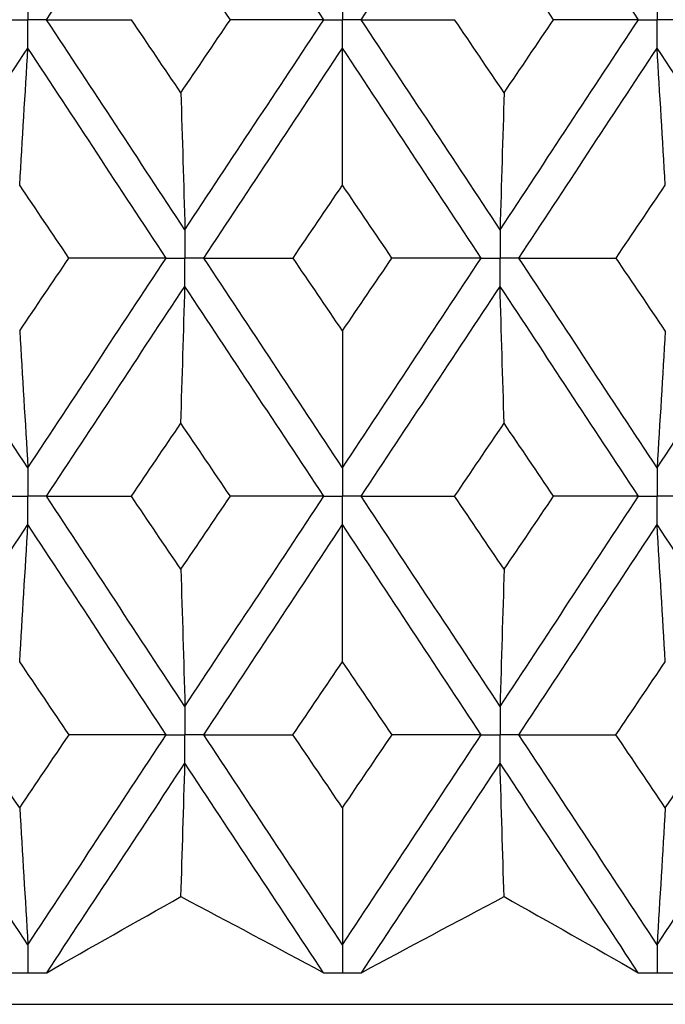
# Paper-space layout '_Front' of a CAD drawing. Header units: millimetres. Extents: x -25 to 25, y -1 to 320.
# Tile 5 of 52: x -2 to 2, y 14 to 20. Entities that reach past the tile are written whole.
import ezdxf

# ---------------------------------------------------------------- set-up
doc = ezdxf.new("R2010")
doc.units = ezdxf.units.MM

psp = doc.layouts.new('_Front')

# ---------------------------------------------------------------- linework, layer by layer
at = {"color": 7, "linetype": 'Continuous', "lineweight": 25}
for p, q in [((-2.0151, 14.1019), (-2.0122, 14.1019)), ((-0.0029, 14.1019), (0, 14.1019)), ((2.0093, 14.1019), (2.0122, 14.1019)), ((-19.0481, 13.9), (19.0481, 13.9))]:
    psp.add_line(p, q, dxfattribs=at)
for points in [[(-1.893, 20.1996), (-1.5984, 20.6479), (-1.303, 21.0964), (-1.0075, 21.5444)], [(-0.1198, 20.1996), (-0.4159, 20.6479), (-0.7119, 21.0964), (-1.0075, 21.5444)], [(0.1198, 20.1996), (0.4159, 20.6479), (0.7119, 21.0964), (1.0075, 21.5444)], [(1.893, 20.1996), (1.5984, 20.6479), (1.303, 21.0964), (1.0075, 21.5444)], [(-0.7171, 20.1996), (-0.8226, 20.3555), (-0.9282, 20.5114), (-1.0336, 20.6673)], [(1.3499, 20.1996), (1.2445, 20.3555), (1.1391, 20.5114), (1.0336, 20.6673)], [(-1.893, 20.1996), (-1.7135, 20.1996), (-1.5325, 20.1996), (-1.3499, 20.1996)], [(-1.0075, 18.8559), (-1.3029, 19.303), (-1.5983, 19.7512), (-1.893, 20.1996)], [(-1.0336, 19.7322), (-1.1391, 19.888), (-1.2445, 20.0438), (-1.3499, 20.1996)], [(-1.0336, 19.7322), (-0.9282, 19.888), (-0.8227, 20.0438), (-0.7171, 20.1996)], [(-1.0075, 18.8559), (-0.712, 19.303), (-0.416, 19.7512), (-0.1198, 20.1996)], [(-0.1198, 20.1996), (-0.3175, 20.1996), (-0.5166, 20.1996), (-0.7171, 20.1996)], [(1.0075, 18.8559), (0.712, 19.303), (0.416, 19.7512), (0.1198, 20.1996)], [(0.1198, 20.1996), (0.3175, 20.1996), (0.5166, 20.1996), (0.7171, 20.1996)], [(1.0336, 19.7322), (0.9282, 19.888), (0.8227, 20.0438), (0.7171, 20.1996)], [(1.0075, 18.8559), (1.3029, 19.303), (1.5983, 19.7512), (1.893, 20.1996)], [(1.0336, 19.7322), (1.1391, 19.888), (1.2445, 20.0438), (1.3499, 20.1996)], [(1.893, 20.1996), (1.7135, 20.1996), (1.5325, 20.1996), (1.3499, 20.1996)], [(-2.8929, 18.6747), (-2.6004, 19.1217), (-2.3067, 19.5698), (-2.0122, 20.0182)], [(-2.0644, 19.1412), (-2.0467, 19.4316), (-2.0293, 19.724), (-2.0122, 20.0182)], [(-1.1272, 18.6747), (-1.4225, 19.1217), (-1.7177, 19.5698), (-2.0122, 20.0182)], [(-0.8877, 18.6747), (-0.5922, 19.1217), (-0.2961, 19.5698), (0, 20.0182)], [(0, 19.1412), (0, 19.4316), (0, 19.724), (0, 20.0182)], [(0.8877, 18.6747), (0.5922, 19.1217), (0.2961, 19.5698), (0, 20.0182)], [(1.1272, 18.6747), (1.4225, 19.1217), (1.7177, 19.5698), (2.0122, 20.0182)], [(2.0644, 19.1412), (2.0467, 19.4316), (2.0293, 19.724), (2.0122, 20.0182)], [(2.8929, 18.6747), (2.6004, 19.1217), (2.3067, 19.5698), (2.0122, 20.0182)], [(-1.0336, 19.7322), (-1.0247, 19.4419), (-1.016, 19.1498), (-1.0075, 18.8559)], [(1.0336, 19.7322), (1.0247, 19.4419), (1.016, 19.1498), (1.0075, 18.8559)], [(-1.7495, 18.6748), (-1.8546, 18.8302), (-1.9595, 18.9857), (-2.0644, 19.1412)], [(-0.3164, 18.6748), (-0.2109, 18.8302), (-0.1055, 18.9857), (0, 19.1412)], [(0.3164, 18.6748), (0.2109, 18.8302), (0.1055, 18.9857), (0, 19.1412)], [(1.7495, 18.6748), (1.8546, 18.8302), (1.9595, 18.9857), (2.0644, 19.1412)], [(-2.0122, 17.3321), (-2.3067, 17.7804), (-2.6004, 18.2276), (-2.8929, 18.6747)], [(-2.0644, 18.2087), (-1.9595, 18.3642), (-1.8546, 18.5195), (-1.7495, 18.6748)], [(-2.0122, 17.3321), (-1.7176, 17.7804), (-1.4226, 18.2276), (-1.1272, 18.6747)], [(-1.1272, 18.6747), (-1.3334, 18.6747), (-1.5408, 18.6747), (-1.7495, 18.6748)], [(-0.8877, 18.6747), (-0.6987, 18.6747), (-0.5083, 18.6747), (-0.3164, 18.6748)], [(0, 17.3321), (-0.2962, 17.7804), (-0.5921, 18.2276), (-0.8877, 18.6747)], [(0, 18.2087), (-0.1055, 18.3642), (-0.2109, 18.5195), (-0.3164, 18.6748)], [(0, 18.2087), (0.1055, 18.3642), (0.2109, 18.5195), (0.3164, 18.6748)], [(0, 17.3321), (0.2962, 17.7804), (0.5921, 18.2276), (0.8877, 18.6747)], [(0.8877, 18.6747), (0.6987, 18.6747), (0.5083, 18.6747), (0.3164, 18.6748)], [(1.1272, 18.6747), (1.3334, 18.6747), (1.5408, 18.6747), (1.7495, 18.6748)], [(2.0122, 17.3321), (1.7176, 17.7804), (1.4226, 18.2276), (1.1272, 18.6747)], [(2.0644, 18.2087), (1.9595, 18.3642), (1.8546, 18.5195), (1.7495, 18.6748)], [(2.0122, 17.3321), (2.3067, 17.7804), (2.6004, 18.2276), (2.8929, 18.6747)], [(-1.893, 17.1507), (-1.5982, 17.599), (-1.303, 18.0465), (-1.0075, 18.4935)], [(-1.0336, 17.6176), (-1.0247, 17.9078), (-1.016, 18.1997), (-1.0075, 18.4935)], [(-0.1199, 17.1507), (-0.416, 17.599), (-0.712, 18.0465), (-1.0075, 18.4935)], [(0.1199, 17.1507), (0.416, 17.599), (0.712, 18.0465), (1.0075, 18.4935)], [(1.0336, 17.6176), (1.0247, 17.9078), (1.016, 18.1997), (1.0075, 18.4935)], [(1.893, 17.1507), (1.5982, 17.599), (1.303, 18.0465), (1.0075, 18.4935)], [(-2.0644, 18.2087), (-2.0467, 17.9184), (-2.0293, 17.6262), (-2.0122, 17.3321)], [(0, 18.2087), (0, 17.9184), (0, 17.6262), (0, 17.3321)], [(2.0644, 18.2087), (2.0467, 17.9184), (2.0293, 17.6262), (2.0122, 17.3321)], [(-1.3498, 17.1506), (-1.2445, 17.3064), (-1.1391, 17.4621), (-1.0336, 17.6176)], [(-0.7172, 17.1506), (-0.8227, 17.3064), (-0.9282, 17.4621), (-1.0336, 17.6176)], [(0.7172, 17.1506), (0.8227, 17.3064), (0.9282, 17.4621), (1.0336, 17.6176)], [(1.3498, 17.1506), (1.2445, 17.3064), (1.1391, 17.4621), (1.0336, 17.6176)], [(-1.0075, 15.8059), (-1.3031, 16.2541), (-1.5984, 16.7026), (-1.893, 17.1507)], [(-1.893, 17.1507), (-1.7135, 17.1507), (-1.5324, 17.1507), (-1.3498, 17.1506)], [(-1.0336, 16.6831), (-1.1391, 16.8389), (-1.2445, 16.9948), (-1.3498, 17.1506)], [(-1.0336, 16.6831), (-0.9282, 16.8389), (-0.8227, 16.9948), (-0.7172, 17.1506)], [(-1.0075, 15.8059), (-0.7119, 16.2541), (-0.4158, 16.7026), (-0.1199, 17.1507)], [(-0.1199, 17.1507), (-0.3176, 17.1507), (-0.5167, 17.1507), (-0.7172, 17.1506)], [(0.1199, 17.1507), (0.3176, 17.1507), (0.5167, 17.1507), (0.7172, 17.1506)], [(1.0075, 15.8059), (0.7119, 16.2541), (0.4158, 16.7026), (0.1199, 17.1507)], [(1.0336, 16.6831), (0.9282, 16.8389), (0.8227, 16.9948), (0.7172, 17.1506)], [(1.0075, 15.8059), (1.3031, 16.2541), (1.5984, 16.7026), (1.893, 17.1507)], [(1.0336, 16.6831), (1.1391, 16.8389), (1.2445, 16.9948), (1.3498, 17.1506)], [(1.893, 17.1507), (1.7135, 17.1507), (1.5324, 17.1507), (1.3498, 17.1506)], [(-2.893, 15.6244), (-2.6003, 16.0726), (-2.3066, 16.5211), (-2.0122, 16.9693)], [(-2.0644, 16.0921), (-2.0467, 16.3826), (-2.0293, 16.675), (-2.0122, 16.9693)], [(-1.1271, 15.6244), (-1.4226, 16.0726), (-1.7178, 16.5211), (-2.0122, 16.9693)], [(-0.8878, 15.6244), (-0.5921, 16.0726), (-0.296, 16.5211), (0, 16.9693)], [(0, 16.0921), (0, 16.3826), (0, 16.675), (0, 16.9693)], [(0.8878, 15.6244), (0.5921, 16.0726), (0.296, 16.5211), (0, 16.9693)], [(1.1271, 15.6244), (1.4226, 16.0726), (1.7178, 16.5211), (2.0122, 16.9693)], [(2.0644, 16.0921), (2.0467, 16.3826), (2.0293, 16.675), (2.0122, 16.9693)], [(2.893, 15.6244), (2.6003, 16.0726), (2.3066, 16.5211), (2.0122, 16.9693)], [(-1.0336, 16.6831), (-1.0247, 16.3925), (-1.016, 16.1002), (-1.0075, 15.8059)], [(1.0336, 16.6831), (1.0247, 16.3925), (1.016, 16.1002), (1.0075, 15.8059)], [(-1.7491, 15.6245), (-1.8543, 15.7804), (-1.9594, 15.9362), (-2.0644, 16.0921)], [(-0.3168, 15.6245), (-0.2112, 15.7804), (-0.1056, 15.9362), (0, 16.0921)], [(0.3168, 15.6245), (0.2112, 15.7804), (0.1056, 15.9362), (0, 16.0921)], [(1.7491, 15.6245), (1.8543, 15.7804), (1.9594, 15.9362), (2.0644, 16.0921)], [(-2.0122, 14.2811), (-2.3064, 14.7281), (-2.6002, 15.1761), (-2.893, 15.6244)], [(-2.0644, 15.1572), (-2.1694, 15.3129), (-2.2744, 15.4687), (-2.3792, 15.6245)], [(-2.0644, 15.1572), (-1.9594, 15.3129), (-1.8543, 15.4687), (-1.7491, 15.6245)], [(-2.0122, 14.2811), (-1.718, 14.7281), (-1.4228, 15.1761), (-1.1271, 15.6244)], [(-1.1271, 15.6244), (-1.3332, 15.6245), (-1.5405, 15.6245), (-1.7491, 15.6245)], [(-0.8878, 15.6244), (-0.6989, 15.6245), (-0.5086, 15.6245), (-0.3168, 15.6245)], [(0, 14.2811), (-0.2958, 14.7281), (-0.5919, 15.1761), (-0.8878, 15.6244)], [(0, 15.1572), (-0.1056, 15.3129), (-0.2112, 15.4687), (-0.3168, 15.6245)], [(0, 15.1572), (0.1056, 15.3129), (0.2112, 15.4687), (0.3168, 15.6245)], [(0, 14.2811), (0.2958, 14.7281), (0.5919, 15.1761), (0.8878, 15.6244)], [(0.8878, 15.6244), (0.6989, 15.6245), (0.5086, 15.6245), (0.3168, 15.6245)], [(1.1271, 15.6244), (1.3332, 15.6245), (1.5405, 15.6245), (1.7491, 15.6245)], [(2.0122, 14.2811), (1.718, 14.7281), (1.4228, 15.1761), (1.1271, 15.6244)], [(2.0644, 15.1572), (1.9594, 15.3129), (1.8543, 15.4687), (1.7491, 15.6245)], [(2.0122, 14.2811), (2.3064, 14.7281), (2.6002, 15.1761), (2.893, 15.6244)], [(2.0644, 15.1572), (2.1694, 15.3129), (2.2744, 15.4687), (2.3792, 15.6245)], [(-1.8915, 14.1021), (-1.5976, 14.5482), (-1.3027, 14.9954), (-1.0075, 15.443)], [(-1.0329, 14.5888), (-1.0243, 14.8717), (-1.0158, 15.1565), (-1.0075, 15.443)], [(-0.1213, 14.1021), (-0.4167, 14.5482), (-0.7122, 14.9954), (-1.0075, 15.443)], [(0.1213, 14.1021), (0.4167, 14.5482), (0.7122, 14.9954), (1.0075, 15.443)], [(1.0329, 14.5888), (1.0243, 14.8717), (1.0158, 15.1565), (1.0075, 15.443)], [(1.8915, 14.1021), (1.5976, 14.5482), (1.3027, 14.9954), (1.0075, 15.443)], [(-2.0644, 15.1572), (-2.0467, 14.8671), (-2.0293, 14.575), (-2.0122, 14.2811)], [(0, 15.1572), (0, 14.8671), (0, 14.575), (0, 14.2811)], [(2.0644, 15.1572), (2.0467, 14.8671), (2.0293, 14.575), (2.0122, 14.2811)], [(-1.8915, 14.1021), (-1.6091, 14.2639), (-1.3229, 14.4261), (-1.0329, 14.5888)], [(-1.0329, 14.5888), (-0.726, 14.4261), (-0.4221, 14.2639), (-0.1213, 14.1021)], [(0.1213, 14.1021), (0.4221, 14.2639), (0.726, 14.4261), (1.0329, 14.5888)], [(1.0329, 14.5888), (1.3229, 14.4261), (1.6091, 14.2639), (1.8915, 14.1021)]]:
    psp.add_open_spline(points, degree=3, dxfattribs=at)
for points, knots in [([(-2.0122, 20.3811), (-2.0122, 20.3321), (-2.0122, 20.2832), (-2.0122, 20.2343), (-2.0122, 20.2227), (-2.0122, 20.2112), (-2.0122, 20.1996)], [0, 0, 0, 0, 0.0001467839, 0.0001467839, 0.0001467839, 0.0001814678, 0.0001814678, 0.0001814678, 0.0001814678]), ([(0, 20.3811), (0, 20.3321), (0, 20.2832), (0, 20.2343), (0, 20.2227), (0, 20.2112), (0, 20.1996)], [0, 0, 0, 0, 0.0001467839, 0.0001467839, 0.0001467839, 0.0001814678, 0.0001814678, 0.0001814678, 0.0001814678]), ([(2.0122, 20.3811), (2.0122, 20.3321), (2.0122, 20.2832), (2.0122, 20.2343), (2.0122, 20.2227), (2.0122, 20.2112), (2.0122, 20.1996)], [0, 0, 0, 0, 0.0001467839, 0.0001467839, 0.0001467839, 0.0001814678, 0.0001814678, 0.0001814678, 0.0001814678]), ([(-2.1313, 20.1996), (-2.1031, 20.1996), (-2.0749, 20.1996), (-2.0467, 20.1996), (-2.0352, 20.1996), (-2.0237, 20.1996), (-2.0122, 20.1996)], [0, 0, 0, 0, 0.0000851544, 0.0000851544, 0.0000851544, 0.0001198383, 0.0001198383, 0.0001198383, 0.0001198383]), ([(-1.893, 20.1996), (-1.9212, 20.1996), (-1.9494, 20.1996), (-1.9777, 20.1996), (-1.9892, 20.1996), (-2.0007, 20.1996), (-2.0122, 20.1996)], [0, 0, 0, 0, 0.0000851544, 0.0000851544, 0.0000851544, 0.0001198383, 0.0001198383, 0.0001198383, 0.0001198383]), ([(-2.0122, 20.0182), (-2.0122, 20.0671), (-2.0122, 20.116), (-2.0122, 20.1649), (-2.0122, 20.1765), (-2.0122, 20.188), (-2.0122, 20.1996)], [0, 0, 0, 0, 0.0001467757, 0.0001467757, 0.0001467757, 0.0001814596, 0.0001814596, 0.0001814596, 0.0001814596]), ([(-0.1198, 20.1996), (-0.0915, 20.1996), (-0.0631, 20.1996), (-0.0347, 20.1996), (-0.0231, 20.1996), (-0.0116, 20.1996), (0, 20.1996)], [0, 0, 0, 0, 0.0000851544, 0.0000851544, 0.0000851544, 0.0001198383, 0.0001198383, 0.0001198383, 0.0001198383]), ([(0, 20.0182), (0, 20.0671), (0, 20.116), (0, 20.1649), (0, 20.1765), (0, 20.188), (0, 20.1996)], [0, 0, 0, 0, 0.0001467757, 0.0001467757, 0.0001467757, 0.0001814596, 0.0001814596, 0.0001814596, 0.0001814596]), ([(0.1198, 20.1996), (0.0915, 20.1996), (0.0631, 20.1996), (0.0347, 20.1996), (0.0231, 20.1996), (0.0116, 20.1996), (0, 20.1996)], [0, 0, 0, 0, 0.0000851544, 0.0000851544, 0.0000851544, 0.0001198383, 0.0001198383, 0.0001198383, 0.0001198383]), ([(1.893, 20.1996), (1.9212, 20.1996), (1.9494, 20.1996), (1.9777, 20.1996), (1.9892, 20.1996), (2.0007, 20.1996), (2.0122, 20.1996)], [0, 0, 0, 0, 0.0000851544, 0.0000851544, 0.0000851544, 0.0001198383, 0.0001198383, 0.0001198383, 0.0001198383]), ([(2.0122, 20.0182), (2.0122, 20.0671), (2.0122, 20.116), (2.0122, 20.1649), (2.0122, 20.1765), (2.0122, 20.188), (2.0122, 20.1996)], [0, 0, 0, 0, 0.0001467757, 0.0001467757, 0.0001467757, 0.0001814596, 0.0001814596, 0.0001814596, 0.0001814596]), ([(2.1313, 20.1996), (2.1031, 20.1996), (2.0749, 20.1996), (2.0467, 20.1996), (2.0352, 20.1996), (2.0237, 20.1996), (2.0122, 20.1996)], [0, 0, 0, 0, 0.0000851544, 0.0000851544, 0.0000851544, 0.0001198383, 0.0001198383, 0.0001198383, 0.0001198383]), ([(-1.0075, 18.8559), (-1.0075, 18.807), (-1.0075, 18.7582), (-1.0075, 18.7093), (-1.0075, 18.6978), (-1.0075, 18.6862), (-1.0075, 18.6747)], [0, 0, 0, 0, 0.0001465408, 0.0001465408, 0.0001465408, 0.0001812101, 0.0001812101, 0.0001812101, 0.0001812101]), ([(1.0075, 18.8559), (1.0075, 18.807), (1.0075, 18.7582), (1.0075, 18.7093), (1.0075, 18.6978), (1.0075, 18.6862), (1.0075, 18.6747)], [0, 0, 0, 0, 0.0001465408, 0.0001465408, 0.0001465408, 0.0001812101, 0.0001812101, 0.0001812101, 0.0001812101]), ([(-1.1272, 18.6747), (-1.0988, 18.6747), (-1.0705, 18.6747), (-1.0421, 18.6747), (-1.0305, 18.6747), (-1.019, 18.6747), (-1.0075, 18.6747)], [0, 0, 0, 0, 0.0000852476, 0.0000852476, 0.0000852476, 0.0001199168, 0.0001199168, 0.0001199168, 0.0001199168]), ([(-0.8877, 18.6747), (-0.9161, 18.6747), (-0.9445, 18.6747), (-0.9728, 18.6747), (-0.9844, 18.6747), (-0.9959, 18.6747), (-1.0075, 18.6747)], [0, 0, 0, 0, 0.0000852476, 0.0000852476, 0.0000852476, 0.0001199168, 0.0001199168, 0.0001199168, 0.0001199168]), ([(-1.0075, 18.4935), (-1.0075, 18.5423), (-1.0075, 18.5911), (-1.0075, 18.64), (-1.0075, 18.6515), (-1.0075, 18.6631), (-1.0075, 18.6747)], [0, 0, 0, 0, 0.000146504, 0.000146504, 0.000146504, 0.0001811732, 0.0001811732, 0.0001811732, 0.0001811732]), ([(0.8877, 18.6747), (0.9161, 18.6747), (0.9445, 18.6747), (0.9728, 18.6747), (0.9844, 18.6747), (0.9959, 18.6747), (1.0075, 18.6747)], [0, 0, 0, 0, 0.0000852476, 0.0000852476, 0.0000852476, 0.0001199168, 0.0001199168, 0.0001199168, 0.0001199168]), ([(1.0075, 18.4935), (1.0075, 18.5423), (1.0075, 18.5911), (1.0075, 18.64), (1.0075, 18.6515), (1.0075, 18.6631), (1.0075, 18.6747)], [0, 0, 0, 0, 0.000146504, 0.000146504, 0.000146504, 0.0001811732, 0.0001811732, 0.0001811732, 0.0001811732]), ([(1.1272, 18.6747), (1.0988, 18.6747), (1.0705, 18.6747), (1.0421, 18.6747), (1.0305, 18.6747), (1.019, 18.6747), (1.0075, 18.6747)], [0, 0, 0, 0, 0.0000852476, 0.0000852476, 0.0000852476, 0.0001199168, 0.0001199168, 0.0001199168, 0.0001199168]), ([(-2.0122, 17.3321), (-2.0122, 17.2832), (-2.0122, 17.2343), (-2.0122, 17.1854), (-2.0122, 17.1738), (-2.0122, 17.1622), (-2.0122, 17.1507)], [0, 0, 0, 0, 0.0001467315, 0.0001467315, 0.0001467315, 0.0001814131, 0.0001814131, 0.0001814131, 0.0001814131]), ([(0, 17.3321), (0, 17.2832), (0, 17.2343), (0, 17.1854), (0, 17.1738), (0, 17.1622), (0, 17.1507)], [0, 0, 0, 0, 0.0001467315, 0.0001467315, 0.0001467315, 0.0001814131, 0.0001814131, 0.0001814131, 0.0001814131]), ([(2.0122, 17.3321), (2.0122, 17.2832), (2.0122, 17.2343), (2.0122, 17.1854), (2.0122, 17.1738), (2.0122, 17.1622), (2.0122, 17.1507)], [0, 0, 0, 0, 0.0001467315, 0.0001467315, 0.0001467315, 0.0001814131, 0.0001814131, 0.0001814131, 0.0001814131]), ([(-2.1313, 17.1507), (-2.1031, 17.1507), (-2.0749, 17.1507), (-2.0467, 17.1507), (-2.0352, 17.1507), (-2.0237, 17.1507), (-2.0122, 17.1507)], [0, 0, 0, 0, 0.0000851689, 0.0000851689, 0.0000851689, 0.0001198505, 0.0001198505, 0.0001198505, 0.0001198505]), ([(-2.0122, 16.9693), (-2.0122, 17.0182), (-2.0122, 17.0671), (-2.0122, 17.116), (-2.0122, 17.1276), (-2.0122, 17.1391), (-2.0122, 17.1507)], [0, 0, 0, 0, 0.0001467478, 0.0001467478, 0.0001467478, 0.0001814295, 0.0001814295, 0.0001814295, 0.0001814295]), ([(-1.893, 17.1507), (-1.9212, 17.1507), (-1.9494, 17.1507), (-1.9777, 17.1507), (-1.9892, 17.1507), (-2.0007, 17.1507), (-2.0122, 17.1507)], [0, 0, 0, 0, 0.0000851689, 0.0000851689, 0.0000851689, 0.0001198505, 0.0001198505, 0.0001198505, 0.0001198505]), ([(-0.1199, 17.1507), (-0.0915, 17.1507), (-0.0631, 17.1507), (-0.0347, 17.1507), (-0.0231, 17.1507), (-0.0116, 17.1507), (0, 17.1507)], [0, 0, 0, 0, 0.0000851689, 0.0000851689, 0.0000851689, 0.0001198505, 0.0001198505, 0.0001198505, 0.0001198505]), ([(0, 16.9693), (0, 17.0182), (0, 17.0671), (0, 17.116), (0, 17.1276), (0, 17.1391), (0, 17.1507)], [0, 0, 0, 0, 0.0001467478, 0.0001467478, 0.0001467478, 0.0001814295, 0.0001814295, 0.0001814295, 0.0001814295]), ([(0.1199, 17.1507), (0.0915, 17.1507), (0.0631, 17.1507), (0.0347, 17.1507), (0.0231, 17.1507), (0.0116, 17.1507), (0, 17.1507)], [0, 0, 0, 0, 0.0000851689, 0.0000851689, 0.0000851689, 0.0001198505, 0.0001198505, 0.0001198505, 0.0001198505]), ([(1.893, 17.1507), (1.9212, 17.1507), (1.9494, 17.1507), (1.9777, 17.1507), (1.9892, 17.1507), (2.0007, 17.1507), (2.0122, 17.1507)], [0, 0, 0, 0, 0.0000851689, 0.0000851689, 0.0000851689, 0.0001198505, 0.0001198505, 0.0001198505, 0.0001198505]), ([(2.0122, 16.9693), (2.0122, 17.0182), (2.0122, 17.0671), (2.0122, 17.116), (2.0122, 17.1276), (2.0122, 17.1391), (2.0122, 17.1507)], [0, 0, 0, 0, 0.0001467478, 0.0001467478, 0.0001467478, 0.0001814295, 0.0001814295, 0.0001814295, 0.0001814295]), ([(2.1313, 17.1507), (2.1031, 17.1507), (2.0749, 17.1507), (2.0467, 17.1507), (2.0352, 17.1507), (2.0237, 17.1507), (2.0122, 17.1507)], [0, 0, 0, 0, 0.0000851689, 0.0000851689, 0.0000851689, 0.0001198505, 0.0001198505, 0.0001198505, 0.0001198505]), ([(-1.0075, 15.8059), (-1.0075, 15.757), (-1.0075, 15.7081), (-1.0075, 15.6591), (-1.0075, 15.6476), (-1.0075, 15.636), (-1.0075, 15.6244)], [0, 0, 0, 0, 0.0001467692, 0.0001467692, 0.0001467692, 0.0001814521, 0.0001814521, 0.0001814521, 0.0001814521]), ([(1.0075, 15.8059), (1.0075, 15.757), (1.0075, 15.7081), (1.0075, 15.6591), (1.0075, 15.6476), (1.0075, 15.636), (1.0075, 15.6244)], [0, 0, 0, 0, 0.0001467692, 0.0001467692, 0.0001467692, 0.0001814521, 0.0001814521, 0.0001814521, 0.0001814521]), ([(-1.1271, 15.6244), (-1.0988, 15.6244), (-1.0704, 15.6244), (-1.0421, 15.6244), (-1.0306, 15.6244), (-1.019, 15.6244), (-1.0075, 15.6244)], [0, 0, 0, 0, 0.0000851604, 0.0000851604, 0.0000851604, 0.0001198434, 0.0001198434, 0.0001198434, 0.0001198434]), ([(-0.8878, 15.6244), (-0.9161, 15.6244), (-0.9445, 15.6244), (-0.9728, 15.6244), (-0.9844, 15.6244), (-0.9959, 15.6244), (-1.0075, 15.6244)], [0, 0, 0, 0, 0.0000851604, 0.0000851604, 0.0000851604, 0.0001198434, 0.0001198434, 0.0001198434, 0.0001198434]), ([(-1.0075, 15.443), (-1.0075, 15.4919), (-1.0075, 15.5408), (-1.0075, 15.5898), (-1.0075, 15.6013), (-1.0075, 15.6129), (-1.0075, 15.6244)], [0, 0, 0, 0, 0.0001467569, 0.0001467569, 0.0001467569, 0.0001814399, 0.0001814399, 0.0001814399, 0.0001814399]), ([(0.8878, 15.6244), (0.9161, 15.6244), (0.9445, 15.6244), (0.9728, 15.6244), (0.9844, 15.6244), (0.9959, 15.6244), (1.0075, 15.6244)], [0, 0, 0, 0, 0.0000851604, 0.0000851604, 0.0000851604, 0.0001198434, 0.0001198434, 0.0001198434, 0.0001198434]), ([(1.0075, 15.443), (1.0075, 15.4919), (1.0075, 15.5408), (1.0075, 15.5898), (1.0075, 15.6013), (1.0075, 15.6129), (1.0075, 15.6244)], [0, 0, 0, 0, 0.0001467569, 0.0001467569, 0.0001467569, 0.0001814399, 0.0001814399, 0.0001814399, 0.0001814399]), ([(1.1271, 15.6244), (1.0988, 15.6244), (1.0704, 15.6244), (1.0421, 15.6244), (1.0306, 15.6244), (1.019, 15.6244), (1.0075, 15.6244)], [0, 0, 0, 0, 0.0000851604, 0.0000851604, 0.0000851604, 0.0001198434, 0.0001198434, 0.0001198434, 0.0001198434]), ([(-2.0122, 14.2811), (-2.0122, 14.2323), (-2.0122, 14.1835), (-2.0122, 14.1347), (-2.0122, 14.1238), (-2.0122, 14.1128), (-2.0122, 14.1019)], [0, 0, 0, 0, 0.0001464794, 0.0001464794, 0.0001464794, 0.0001792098, 0.0001792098, 0.0001792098, 0.0001792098]), ([(0, 14.2811), (0, 14.2323), (0, 14.1835), (0, 14.1347), (0, 14.1238), (0, 14.1128), (0, 14.1019)], [0, 0, 0, 0, 0.0001464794, 0.0001464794, 0.0001464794, 0.0001792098, 0.0001792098, 0.0001792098, 0.0001792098]), ([(2.0122, 14.2811), (2.0122, 14.2323), (2.0122, 14.1835), (2.0122, 14.1347), (2.0122, 14.1238), (2.0122, 14.1128), (2.0122, 14.1019)], [0, 0, 0, 0, 0.0001464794, 0.0001464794, 0.0001464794, 0.0001792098, 0.0001792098, 0.0001792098, 0.0001792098]), ([(-2.1328, 14.1021), (-2.1122, 14.1021), (-2.0916, 14.102), (-2.071, 14.102), (-2.0524, 14.102), (-2.0337, 14.1019), (-2.0151, 14.1019)], [0, 0, 0, 0, 0.0000621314, 0.0000621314, 0.0000621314, 0.0001184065, 0.0001184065, 0.0001184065, 0.0001184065]), ([(-2.0122, 14.1019), (-1.9925, 14.1019), (-1.9729, 14.1019), (-1.9533, 14.102), (-1.9327, 14.102), (-1.9121, 14.1021), (-1.8915, 14.1021)], [0.0000029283, 0.0000029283, 0.0000029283, 0.0000029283, 0.0000621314, 0.0000621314, 0.0000621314, 0.0001242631, 0.0001242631, 0.0001242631, 0.0001242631]), ([(-0.1213, 14.1021), (-0.1006, 14.1021), (-0.0799, 14.102), (-0.0592, 14.102), (-0.0404, 14.102), (-0.0217, 14.1019), (-0.0029, 14.1019)], [0, 0, 0, 0, 0.0000621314, 0.0000621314, 0.0000621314, 0.0001184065, 0.0001184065, 0.0001184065, 0.0001184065]), ([(0, 14.1019), (0.0197, 14.1019), (0.0395, 14.1019), (0.0592, 14.102), (0.0799, 14.102), (0.1006, 14.1021), (0.1213, 14.1021)], [0.0000029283, 0.0000029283, 0.0000029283, 0.0000029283, 0.0000621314, 0.0000621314, 0.0000621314, 0.0001242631, 0.0001242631, 0.0001242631, 0.0001242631]), ([(1.8915, 14.1021), (1.9121, 14.1021), (1.9327, 14.102), (1.9533, 14.102), (1.9719, 14.102), (1.9906, 14.1019), (2.0093, 14.1019)], [0, 0, 0, 0, 0.0000621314, 0.0000621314, 0.0000621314, 0.0001184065, 0.0001184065, 0.0001184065, 0.0001184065]), ([(2.0122, 14.1019), (2.0318, 14.1019), (2.0514, 14.1019), (2.071, 14.102), (2.0916, 14.102), (2.1122, 14.1021), (2.1328, 14.1021)], [0.0000029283, 0.0000029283, 0.0000029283, 0.0000029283, 0.0000621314, 0.0000621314, 0.0000621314, 0.0001242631, 0.0001242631, 0.0001242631, 0.0001242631])]:
    psp.add_open_spline(points, degree=3, knots=knots, dxfattribs=at)

doc.saveas('drawing.dxf')
